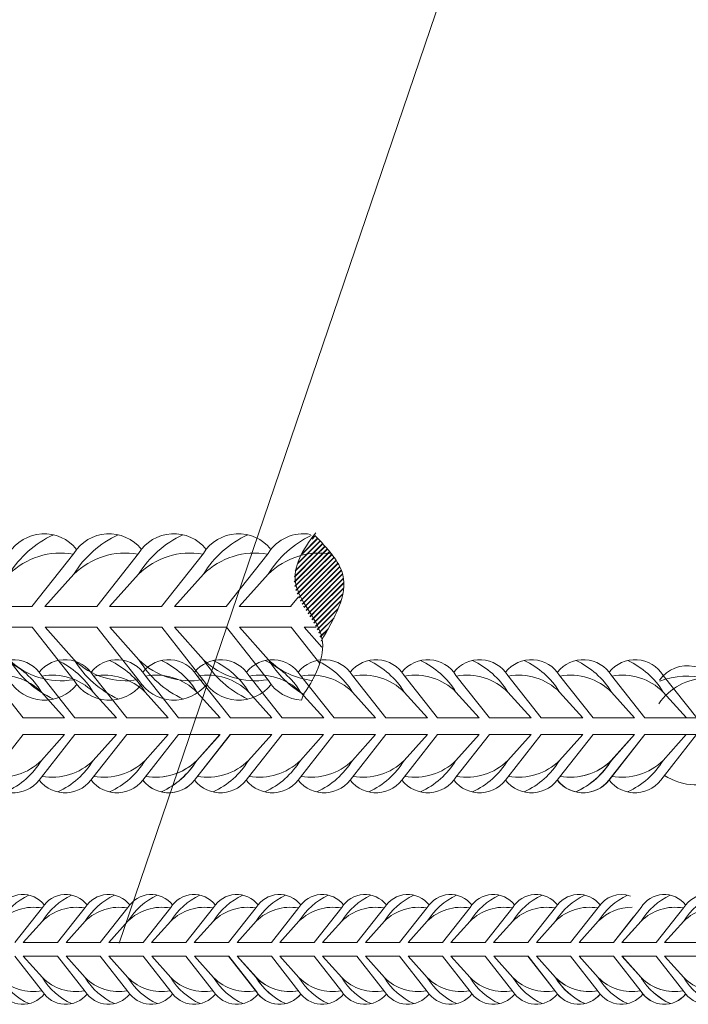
# Model space of a CAD drawing. Extents: x -764262 to 2885205, y 359641 to 616597.
# Tile 54 of 97: x 666494 to 666820, y 429495 to 429976. Entities that reach past the tile are written whole.
import ezdxf

# ---------------------------------------------------------------- set-up
doc = ezdxf.new("R2010")
doc.units = 0
doc.header["$LTSCALE"] = 50
doc.header["$MEASUREMENT"] = 0
doc.layers.get('0').update_dxf_attribs({"linetype": 'CONTINUOUS', "lineweight": 15})

# ---------------------------------------------------------------- blocks, each defined once
blk = doc.blocks.new('8нн')
for points in [[(842910.88, -188517.77), (842927.51, -188496.64, -0.519259), (842954.37, -188495.04, -0.519259)], [(842915.99, -188517.77), (842927.51, -188504.9, -0.146099), (842945.11, -188489.24, 4.502796)], [(842936.62, -188517.77), (842953.25, -188496.64, -0.519259), (842980.11, -188495.04, -0.519259)], [(842941.72, -188517.77), (842953.25, -188504.9, -0.146099), (842970.85, -188489.24, 4.502796)], [(842962.36, -188517.77), (842978.99, -188496.64, -0.519259), (843005.85, -188495.04, -0.519259)], [(842967.46, -188517.77), (842978.99, -188504.9, -0.146099), (842996.59, -188489.24, 4.502796)], [(842988.09, -188517.77), (843004.72, -188496.64, -0.519259), (843031.59, -188495.04, -0.519259)], [(842993.2, -188517.77), (843004.72, -188504.9, -0.146099), (843022.33, -188489.24, 4.502796)], [(843013.83, -188517.77), (843030.46, -188496.64, -0.519259), (843057.32, -188495.04, -0.519259)], [(843018.94, -188517.77), (843030.46, -188504.9, -0.146099), (843048.06, -188489.24, 4.502796)], [(843039.57, -188517.77), (843056.2, -188496.64, -0.519259), (843083.06, -188495.04, -0.519259)], [(843044.68, -188517.77), (843056.2, -188504.9, -0.146099), (843073.8, -188489.24, 4.502796)], [(843065.31, -188517.77), (843081.94, -188496.64, -0.519259), (843108.8, -188495.04, -0.519259)], [(843065.31, -188517.77), (843081.94, -188496.64, -0.519259), (843108.8, -188495.04, -0.519259)], [(843070.41, -188517.77), (843081.94, -188504.9, -0.146099), (843099.54, -188489.24, 4.502796)], [(843070.41, -188517.77), (843081.94, -188504.9, -0.146099), (843099.54, -188489.24, 4.502796)], [(843091.05, -188517.77), (843107.67, -188496.64, -0.519259), (843134.54, -188495.04, -0.519259)], [(843096.15, -188517.77), (843107.67, -188504.9, -0.146099), (843125.28, -188489.24, 4.502796)], [(843116.78, -188517.77), (843133.41, -188496.64, -0.519259), (843160.28, -188495.04, -0.519259)], [(843121.89, -188517.77), (843133.41, -188504.9, -0.146099), (843151.02, -188489.24, 4.502796)], [(843142.52, -188517.77), (843159.15, -188496.64, -0.519259), (843186.01, -188495.04, -0.519259)], [(843147.63, -188517.77), (843159.15, -188504.9, -0.146099), (843176.75, -188489.24, 4.502796)], [(843168.26, -188517.77), (843184.89, -188496.64, -0.519259), (843211.75, -188495.04, -0.519259)], [(843173.37, -188517.77), (843184.89, -188504.9, -0.146099), (843202.49, -188489.24, 4.502796)], [(843194, -188517.77), (843210.63, -188496.64, -0.519259), (843237.49, -188495.04, -0.519259)], [(843199.1, -188517.77), (843210.63, -188504.9, -0.146099), (843228.23, -188489.24, 4.502796)], [(843219.74, -188517.77), (843236.36, -188496.64, -0.519259), (843263.23, -188495.04, -0.519259)], [(843224.84, -188517.77), (843236.36, -188504.9, -0.146099), (843253.97, -188489.24, 4.502796)], [(843245.47, -188517.77), (843262.1, -188496.64, -0.519259), (843288.97, -188495.04, -0.519259)], [(843245.47, -188517.77), (843262.1, -188496.64, -0.519259), (843288.97, -188495.04, -0.519259)], [(843250.58, -188517.77), (843262.1, -188504.9, -0.146099), (843279.71, -188489.24, 4.502796)], [(843250.58, -188517.77), (843262.1, -188504.9, -0.146099), (843279.71, -188489.24, 4.502796)], [(843271.21, -188517.77), (843287.84, -188496.64, -0.352049), (843307.27, -188489.76, -0.352049)], [(843276.32, -188517.77), (843287.84, -188504.9, -0.146099), (843305.44, -188489.24, 4.502796)], [(843296.95, -188517.77), (843313.58, -188496.64, -0.519259), (843340.44, -188495.04, -0.519259)], [(843296.95, -188517.77), (843313.58, -188496.64, -0.519259), (843340.44, -188495.04, -0.519259)], [(843302.05, -188517.77), (843313.58, -188504.9, -0.146099), (843331.18, -188489.24, 4.502796)], [(843302.05, -188517.77), (843313.58, -188504.9, -0.146099), (843331.18, -188489.24, 4.502796)], [(843322.69, -188517.77), (843339.32, -188496.64, -0.519259), (843366.18, -188495.04, -0.519259)], [(843327.79, -188517.77), (843339.32, -188504.9, -0.146099), (843356.92, -188489.24, 4.502796)], [(842915.99, -188517.77), (842927.51, -188504.9, -0.242936), (842953, -188496.96, -0.242936)], [(842941.72, -188517.77), (842953.25, -188504.9, -0.242936), (842978.73, -188496.96, -0.242936)], [(842967.46, -188517.77), (842978.99, -188504.9, -0.242936), (843004.47, -188496.96, -0.242936)], [(842993.2, -188517.77), (843004.72, -188504.9, -0.242936), (843030.21, -188496.96, -0.242936)], [(843018.94, -188517.77), (843030.46, -188504.9, -0.242936), (843055.95, -188496.96, -0.242936)], [(843044.68, -188517.77), (843056.2, -188504.9, -0.242936), (843081.69, -188496.96, -0.242936)], [(843070.41, -188517.77), (843081.94, -188504.9, -0.242936), (843107.42, -188496.96, -0.242936)], [(843070.41, -188517.77), (843081.94, -188504.9, -0.242936), (843107.42, -188496.96, -0.242936)], [(843096.15, -188517.77), (843107.67, -188504.9, -0.242936), (843133.16, -188496.96, -0.242936)], [(843121.89, -188517.77), (843133.41, -188504.9, -0.242936), (843158.9, -188496.96, -0.242936)], [(843147.63, -188517.77), (843159.15, -188504.9, -0.242936), (843184.64, -188496.96, -0.242936)], [(843173.37, -188517.77), (843184.89, -188504.9, -0.242936), (843210.38, -188496.96, -0.242936)], [(843199.1, -188517.77), (843210.63, -188504.9, -0.242936), (843236.11, -188496.96, -0.242936)], [(843224.84, -188517.77), (843236.36, -188504.9, -0.242936), (843261.85, -188496.96, -0.242936)], [(843250.58, -188517.77), (843262.1, -188504.9, -0.242936), (843287.59, -188496.96, -0.242936)], [(843250.58, -188517.77), (843262.1, -188504.9, -0.242936), (843287.59, -188496.96, -0.242936)], [(843276.32, -188517.77), (843287.84, -188504.9, -0.196993), (843308.25, -188496.52, -0.196993)], [(843302.05, -188517.77), (843313.58, -188504.9, -0.242936), (843339.07, -188496.96, -0.242936)], [(843302.05, -188517.77), (843313.58, -188504.9, -0.242936), (843339.07, -188496.96, -0.242936)], [(843327.79, -188517.77), (843339.32, -188504.9, -0.242936), (843364.8, -188496.96, -0.242936)], [(842910.88, -188526.03), (842927.51, -188547.16, 0.519259), (842954.37, -188548.76, 0.519259)], [(842915.99, -188526.03), (842927.51, -188538.9, 0.242936), (842953, -188546.85, 0.242936)], [(842915.99, -188526.03), (842927.51, -188538.9, 0.146099), (842945.11, -188554.57, -4.502796)], [(842936.62, -188526.03), (842953.25, -188547.16, 0.519259), (842980.11, -188548.76, 0.519259)], [(842941.72, -188526.03), (842953.25, -188538.9, 0.242936), (842978.73, -188546.85, 0.242936)], [(842941.72, -188526.03), (842953.25, -188538.9, 0.146099), (842970.85, -188554.57, -4.502796)], [(842962.36, -188526.03), (842978.99, -188547.16, 0.519259), (843005.85, -188548.76, 0.519259)], [(842967.46, -188526.03), (842978.99, -188538.9, 0.242936), (843004.47, -188546.85, 0.242936)], [(842967.46, -188526.03), (842978.99, -188538.9, 0.146099), (842996.59, -188554.57, -4.502796)], [(842988.09, -188526.03), (843004.72, -188547.16, 0.520542), (843031.63, -188548.71, 0.520542)], [(842993.2, -188526.03), (843004.72, -188538.9, 0.243606), (843030.28, -188546.83, 0.243606)], [(842993.2, -188526.03), (843004.72, -188538.9, 0.146099), (843022.33, -188554.57, -4.502796)], [(843013.92, -188526.03), (843030.54, -188547.16, 0.519259), (843057.41, -188548.76, 0.519259)], [(843019.02, -188526.03), (843030.54, -188538.9, 0.242936), (843056.03, -188546.85, 0.242936)], [(843019.02, -188526.03), (843030.54, -188538.9, 0.146099), (843048.15, -188554.57, -4.502796)], [(843039.65, -188526.03), (843056.28, -188547.16, 0.519259), (843083.14, -188548.76, 0.519259)], [(843044.76, -188526.03), (843056.28, -188538.9, 0.242936), (843081.77, -188546.85, 0.242936)], [(843044.76, -188526.03), (843056.28, -188538.9, 0.146099), (843073.88, -188554.57, -4.502796)], [(843065.31, -188526.03), (843081.94, -188547.16, 0.519259), (843108.8, -188548.76, 0.519259)], [(843065.39, -188526.03), (843082.02, -188547.16, 0.519259), (843108.88, -188548.76, 0.519259)], [(843070.41, -188526.03), (843081.94, -188538.9, 0.242936), (843107.42, -188546.85, 0.242936)], [(843070.41, -188526.03), (843081.94, -188538.9, 0.146099), (843099.54, -188554.57, -4.502796)], [(843070.5, -188526.03), (843082.02, -188538.9, 0.242936), (843107.51, -188546.85, 0.242936)], [(843070.5, -188526.03), (843082.02, -188538.9, 0.146099), (843099.62, -188554.57, -4.502796)], [(843091.05, -188526.03), (843107.67, -188547.16, 0.519259), (843134.54, -188548.76, 0.519259)], [(843096.15, -188526.03), (843107.67, -188538.9, 0.242936), (843133.16, -188546.85, 0.242936)], [(843096.15, -188526.03), (843107.67, -188538.9, 0.146099), (843125.28, -188554.57, -4.502796)], [(843116.78, -188526.03), (843133.41, -188547.16, 0.519259), (843160.28, -188548.76, 0.519259)], [(843121.89, -188526.03), (843133.41, -188538.9, 0.242936), (843158.9, -188546.85, 0.242936)], [(843121.89, -188526.03), (843133.41, -188538.9, 0.146099), (843151.02, -188554.57, -4.502796)], [(843142.52, -188526.03), (843159.15, -188547.16, 0.519259), (843186.01, -188548.76, 0.519259)], [(843147.63, -188526.03), (843159.15, -188538.9, 0.242936), (843184.64, -188546.85, 0.242936)], [(843147.63, -188526.03), (843159.15, -188538.9, 0.146099), (843176.75, -188554.57, -4.502796)], [(843168.26, -188526.03), (843184.89, -188547.16, 0.520542), (843211.79, -188548.71, 0.520542)], [(843173.37, -188526.03), (843184.89, -188538.9, 0.243606), (843210.45, -188546.83, 0.243606)], [(843173.37, -188526.03), (843184.89, -188538.9, 0.146099), (843202.49, -188554.57, -4.502796)], [(843194.08, -188526.03), (843210.71, -188547.16, 0.519259), (843237.57, -188548.76, 0.519259)], [(843199.19, -188526.03), (843210.71, -188538.9, 0.242936), (843236.2, -188546.85, 0.242936)], [(843199.19, -188526.03), (843210.71, -188538.9, 0.146099), (843228.31, -188554.57, -4.502796)], [(843219.82, -188526.03), (843236.45, -188547.16, 0.519259), (843263.31, -188548.76, 0.519259)], [(843224.92, -188526.03), (843236.45, -188538.9, 0.242936), (843261.93, -188546.85, 0.242936)], [(843224.92, -188526.03), (843236.45, -188538.9, 0.146099), (843254.05, -188554.57, -4.502796)], [(843245.47, -188526.03), (843262.1, -188547.16, 0.519259), (843288.97, -188548.76, 0.519259)], [(843245.56, -188526.03), (843262.19, -188547.16, 0.519259), (843289.05, -188548.76, 0.519259)], [(843250.58, -188526.03), (843262.1, -188538.9, 0.242936), (843287.59, -188546.85, 0.242936)], [(843250.58, -188526.03), (843262.1, -188538.9, 0.146099), (843279.71, -188554.57, -4.502796)], [(843250.66, -188526.03), (843262.19, -188538.9, 0.242936), (843287.67, -188546.85, 0.242936)], [(843250.66, -188526.03), (843262.19, -188538.9, 0.146099), (843279.79, -188554.57, -4.502796)], [(843271.21, -188526.03), (843287.84, -188547.16, 0.519259), (843314.7, -188548.76, 0.519259)], [(843276.32, -188526.03), (843287.84, -188538.9, 0.242936), (843313.33, -188546.85, 0.242936)], [(843276.32, -188526.03), (843287.84, -188538.9, 0.146099), (843305.44, -188554.57, -4.502796)], [(843296.95, -188526.03), (843313.58, -188547.16, 0.048222), (843315.49, -188549.68, 0.048222)], [(843296.95, -188526.03), (843313.58, -188547.16, 0.519259), (843340.44, -188548.76, 0.519259)], [(843297.03, -188526.03), (843313.66, -188547.16, 0.519259), (843340.52, -188548.76, 0.519259)], [(843302.05, -188526.03), (843313.58, -188538.9, 0.00709), (843314.17, -188539.47, 0.00709)], [(843302.05, -188526.03), (843313.58, -188538.9, 0.007388), (843314.23, -188539.93, 0.007388)], [(843302.05, -188526.03), (843313.58, -188538.9, 0.242936), (843339.07, -188546.85, 0.242936)], [(843302.05, -188526.03), (843313.58, -188538.9, 0.146099), (843331.18, -188554.57, -4.502796)], [(843302.14, -188526.03), (843313.66, -188538.9, 0.242936), (843339.15, -188546.85, 0.242936)], [(843302.14, -188526.03), (843313.66, -188538.9, 0.146099), (843331.26, -188554.57, -4.502796)], [(843322.69, -188526.03), (843339.32, -188547.16, 0.519259), (843366.18, -188548.76, 0.519259)], [(843327.79, -188526.03), (843339.32, -188538.9, 0.242936), (843364.8, -188546.85, 0.242936)], [(843327.79, -188526.03), (843339.32, -188538.9, 0.146099), (843356.92, -188554.57, -4.502796)]]:
    blk.add_lwpolyline(points, format="xyb")
for points in [[(843296.95, -188517.77), (843309.09, -188502.34)], [(843302.05, -188517.77), (843313.58, -188504.9)], [(843302.05, -188517.77), (843310.02, -188508.88)], [(842941.72, -188517.77), (842962.36, -188517.77)], [(842967.46, -188517.77), (842988.09, -188517.77)], [(842993.2, -188517.77), (843013.83, -188517.77)], [(843018.94, -188517.77), (843039.57, -188517.77)], [(843044.68, -188517.77), (843065.31, -188517.77)], [(843070.41, -188517.77), (843091.05, -188517.77)], [(843096.15, -188517.77), (843116.78, -188517.77)], [(843121.89, -188517.77), (843142.52, -188517.77)], [(843147.63, -188517.77), (843168.26, -188517.77)], [(843173.37, -188517.77), (843194, -188517.77)], [(843199.1, -188517.77), (843219.74, -188517.77)], [(843224.84, -188517.77), (843245.47, -188517.77)], [(843250.58, -188517.77), (843271.21, -188517.77)], [(843276.32, -188517.77), (843296.95, -188517.77)], [(843302.05, -188517.77), (843311.26, -188517.77)], [(843302.05, -188517.77), (843322.69, -188517.77)], [(843327.79, -188517.77), (843348.43, -188517.77)], [(842941.72, -188526.03), (842962.36, -188526.03)], [(842967.46, -188526.03), (842988.09, -188526.03)], [(842993.2, -188526.03), (843013.92, -188526.03)], [(843019.02, -188526.03), (843039.65, -188526.03)], [(843044.76, -188526.03), (843065.39, -188526.03)], [(843070.5, -188526.03), (843091.13, -188526.03)], [(843096.15, -188526.03), (843116.78, -188526.03)], [(843121.89, -188526.03), (843142.52, -188526.03)], [(843147.63, -188526.03), (843168.26, -188526.03)], [(843173.37, -188526.03), (843194.08, -188526.03)], [(843199.19, -188526.03), (843219.82, -188526.03)], [(843224.92, -188526.03), (843245.56, -188526.03)], [(843250.66, -188526.03), (843271.29, -188526.03)], [(843276.32, -188526.03), (843296.95, -188526.03)], [(843302.05, -188526.03), (843312.39, -188526.03)], [(843302.14, -188526.03), (843322.77, -188526.03)], [(843327.79, -188526.03), (843348.43, -188526.03)]]:
    blk.add_lwpolyline(points)
blk = doc.blocks.new('0585г')
at = {"color": 30}
for points in [[(832040.27, -190919.13), (832020.12, -190893.52, 0.519259), (831987.57, -190891.58, 0.519259)], [(832071.46, -190919.13), (832051.31, -190893.52, 0.519259), (832018.76, -190891.58, 0.519259)], [(832065.28, -190919.13), (832051.31, -190903.53, 0.146099), (832029.98, -190884.55, -4.502796)], [(832102.66, -190919.13), (832082.5, -190893.52, 0.519259), (832049.95, -190891.58, 0.519259)], [(832096.47, -190919.13), (832082.5, -190903.53, 0.146099), (832061.17, -190884.55, -4.502796)], [(832133.85, -190919.13), (832113.69, -190893.52, 0.519259), (832081.14, -190891.58, 0.519259)], [(832127.66, -190919.13), (832113.69, -190903.53, 0.146099), (832092.36, -190884.55, -4.502796)], [(832165.04, -190919.13), (832144.89, -190893.52, 0.519259), (832112.33, -190891.58, 0.519259)], [(832165.04, -190919.13), (832144.89, -190893.52, 0.519259), (832112.33, -190891.58, 0.519259)], [(832158.85, -190919.13), (832144.89, -190903.53, 0.146099), (832123.55, -190884.55, -4.502796)], [(832158.85, -190919.13), (832144.89, -190903.53, 0.146099), (832123.55, -190884.55, -4.502796)], [(832196.23, -190919.13), (832176.08, -190893.52, 0.519259), (832143.52, -190891.58, 0.519259)], [(832190.04, -190919.13), (832176.08, -190903.53, 0.146099), (832154.74, -190884.55, -4.502796)], [(832227.42, -190919.13), (832207.27, -190893.52, 0.519259), (832174.71, -190891.58, 0.519259)], [(832221.23, -190919.13), (832207.27, -190903.53, 0.146099), (832185.93, -190884.55, -4.502796)], [(832258.61, -190919.13), (832238.46, -190893.52, 0.519259), (832205.9, -190891.58, 0.519259)], [(832252.42, -190919.13), (832238.46, -190903.53, 0.146099), (832217.13, -190884.55, -4.502796)], [(832289.8, -190919.13), (832269.65, -190893.52, 0.519259), (832237.09, -190891.58, 0.519259)], [(832283.61, -190919.13), (832269.65, -190903.53, 0.146099), (832248.32, -190884.55, -4.502796)], [(832320.99, -190919.13), (832300.84, -190893.52, 0.519259), (832268.29, -190891.58, 0.519259)], [(832320.99, -190919.13), (832300.84, -190893.52, 0.519259), (832268.29, -190891.58, 0.519259)], [(832314.8, -190919.13), (832300.84, -190903.53, 0.146099), (832279.51, -190884.55, -4.502796)], [(832352.18, -190919.13), (832332.03, -190893.52, 0.519259), (832299.48, -190891.58, 0.519259)], [(832346, -190919.13), (832332.03, -190903.53, 0.146099), (832310.7, -190884.55, -4.502796)], [(832383.37, -190919.13), (832363.22, -190893.52, 0.519259), (832330.67, -190891.58, 0.519259)], [(832377.19, -190919.13), (832363.22, -190903.53, 0.146099), (832341.89, -190884.55, -4.502796)], [(832414.56, -190919.13), (832394.41, -190893.52, 0.519259), (832361.86, -190891.58, 0.519259)], [(832414.56, -190919.13), (832394.41, -190893.52, 0.519259), (832361.86, -190891.58, 0.519259)], [(832408.38, -190919.13), (832394.41, -190903.53, 0.146099), (832373.08, -190884.55, -4.502796)], [(832408.38, -190919.13), (832394.41, -190903.53, 0.146099), (832373.08, -190884.55, -4.502796)], [(832445.75, -190919.13), (832425.6, -190893.52, 0.519259), (832393.05, -190891.58, 0.519259)], [(832439.57, -190919.13), (832425.6, -190903.53, 0.146099), (832404.27, -190884.55, -4.502796)], [(832476.68, -190891.67), (832444.28, -190888.2, 0.307568), (832423.44, -190896.44, 0.307568)], [(832065.28, -190919.13), (832051.31, -190903.53, 0.242936), (832020.43, -190893.91, 0.242936)], [(832096.47, -190919.13), (832082.5, -190903.53, 0.242936), (832051.62, -190893.91, 0.242936)], [(832127.66, -190919.13), (832113.69, -190903.53, 0.242936), (832082.81, -190893.91, 0.242936)], [(832158.85, -190919.13), (832144.89, -190903.53, 0.242936), (832114, -190893.91, 0.242936)], [(832158.85, -190919.13), (832144.89, -190903.53, 0.242936), (832114, -190893.91, 0.242936)], [(832190.04, -190919.13), (832176.08, -190903.53, 0.242936), (832145.19, -190893.91, 0.242936)], [(832221.23, -190919.13), (832207.27, -190903.53, 0.242936), (832176.38, -190893.91, 0.242936)], [(832252.42, -190919.13), (832238.46, -190903.53, 0.242936), (832207.57, -190893.91, 0.242936)], [(832283.61, -190919.13), (832269.65, -190903.53, 0.242936), (832238.76, -190893.91, 0.242936)], [(832314.8, -190919.13), (832300.84, -190903.53, 0.242936), (832269.95, -190893.91, 0.242936)], [(832346, -190919.13), (832332.03, -190903.53, 0.242936), (832301.14, -190893.91, 0.242936)], [(832377.19, -190919.13), (832363.22, -190903.53, 0.242936), (832332.34, -190893.91, 0.242936)], [(832408.38, -190919.13), (832394.41, -190903.53, 0.242936), (832363.53, -190893.91, 0.242936)], [(832408.38, -190919.13), (832394.41, -190903.53, 0.242936), (832363.53, -190893.91, 0.242936)], [(832439.57, -190919.13), (832425.6, -190903.53, 0.242936), (832394.72, -190893.91, 0.242936)], [(832472.36, -190896.1), (832451.44, -190895.19, 0.242936), (832422.98, -190910.57, 0.242936)], [(832472.36, -190896.1), (832451.44, -190895.19, 0.142547), (832423.61, -190896.95, 0.142547)], [(832479.45, -190903.16), (832480.85, -190924.05, -0.597842), (832426.29, -190953.74, -0.17219)], [(832040.27, -190929.14), (832020.12, -190954.75, -0.520542), (831987.52, -190956.62, -0.520542)], [(832071.46, -190929.14), (832051.31, -190954.75, -0.519259), (832018.76, -190956.68, -0.519259)], [(832065.28, -190929.14), (832051.31, -190944.73, -0.242936), (832020.43, -190954.36, -0.242936)], [(832065.28, -190929.14), (832051.31, -190944.73, -0.146099), (832029.98, -190963.72, 4.502796)], [(832102.66, -190929.14), (832082.5, -190954.75, -0.519259), (832049.95, -190956.68, -0.519259)], [(832096.47, -190929.14), (832082.5, -190944.73, -0.242936), (832051.62, -190954.36, -0.242936)], [(832096.47, -190929.14), (832082.5, -190944.73, -0.146099), (832061.17, -190963.72, 4.502796)], [(832133.85, -190929.14), (832113.69, -190954.75, -0.519259), (832081.14, -190956.68, -0.519259)], [(832127.66, -190929.14), (832113.69, -190944.73, -0.242936), (832082.81, -190954.36, -0.242936)], [(832127.66, -190929.14), (832113.69, -190944.73, -0.146099), (832092.36, -190963.72, 4.502796)], [(832164.94, -190929.14), (832144.79, -190954.75, -0.519259), (832112.23, -190956.68, -0.519259)], [(832165.04, -190929.14), (832144.89, -190954.75, -0.519259), (832112.33, -190956.68, -0.519259)], [(832158.75, -190929.14), (832144.79, -190944.73, -0.242936), (832113.9, -190954.36, -0.242936)], [(832158.85, -190929.14), (832144.89, -190944.73, -0.242936), (832114, -190954.36, -0.242936)], [(832158.75, -190929.14), (832144.79, -190944.73, -0.146099), (832123.45, -190963.72, 4.502796)], [(832158.85, -190929.14), (832144.89, -190944.73, -0.146099), (832123.55, -190963.72, 4.502796)], [(832196.13, -190929.14), (832175.98, -190954.75, -0.519259), (832143.42, -190956.68, -0.519259)], [(832189.94, -190929.14), (832175.98, -190944.73, -0.242936), (832145.09, -190954.36, -0.242936)], [(832189.94, -190929.14), (832175.98, -190944.73, -0.146099), (832154.64, -190963.72, 4.502796)], [(832227.32, -190929.14), (832207.17, -190954.75, -0.519259), (832174.61, -190956.68, -0.519259)], [(832221.13, -190929.14), (832207.17, -190944.73, -0.242936), (832176.28, -190954.36, -0.242936)], [(832221.13, -190929.14), (832207.17, -190944.73, -0.146099), (832185.83, -190963.72, 4.502796)], [(832258.61, -190929.14), (832238.46, -190954.75, -0.520542), (832205.85, -190956.62, -0.520542)], [(832252.42, -190929.14), (832238.46, -190944.73, -0.243606), (832207.48, -190954.34, -0.243606)], [(832252.42, -190929.14), (832238.46, -190944.73, -0.146099), (832217.13, -190963.72, 4.502796)], [(832289.8, -190929.14), (832269.65, -190954.75, -0.519259), (832237.09, -190956.68, -0.519259)], [(832283.61, -190929.14), (832269.65, -190944.73, -0.242936), (832238.76, -190954.36, -0.242936)], [(832283.61, -190929.14), (832269.65, -190944.73, -0.146099), (832248.32, -190963.72, 4.502796)], [(832320.99, -190929.14), (832300.84, -190954.75, -0.519259), (832268.29, -190956.68, -0.519259)], [(832320.99, -190929.14), (832300.84, -190954.75, -0.519259), (832268.29, -190956.68, -0.519259)], [(832314.8, -190929.14), (832300.84, -190944.73, -0.242936), (832269.95, -190954.36, -0.242936)], [(832314.8, -190929.14), (832300.84, -190944.73, -0.146099), (832279.51, -190963.72, 4.502796)], [(832352.18, -190929.14), (832332.03, -190954.75, -0.519259), (832299.48, -190956.68, -0.519259)], [(832346, -190929.14), (832332.03, -190944.73, -0.242936), (832301.14, -190954.36, -0.242936)], [(832346, -190929.14), (832332.03, -190944.73, -0.146099), (832310.7, -190963.72, 4.502796)], [(832383.37, -190929.14), (832363.22, -190954.75, -0.519259), (832330.67, -190956.68, -0.519259)], [(832377.19, -190929.14), (832363.22, -190944.73, -0.242936), (832332.34, -190954.36, -0.242936)], [(832377.19, -190929.14), (832363.22, -190944.73, -0.146099), (832341.89, -190963.72, 4.502796)], [(832414.46, -190929.14), (832394.31, -190954.75, -0.519259), (832361.76, -190956.68, -0.519259)], [(832414.56, -190929.14), (832394.41, -190954.75, -0.519259), (832361.86, -190956.68, -0.519259)], [(832408.28, -190929.14), (832394.31, -190944.73, -0.242936), (832363.43, -190954.36, -0.242936)], [(832408.38, -190929.14), (832394.41, -190944.73, -0.242936), (832363.53, -190954.36, -0.242936)], [(832408.28, -190929.14), (832394.31, -190944.73, -0.146099), (832372.98, -190963.72, 4.502796)], [(832408.38, -190929.14), (832394.41, -190944.73, -0.146099), (832373.08, -190963.72, 4.502796)], [(832445.65, -190929.14), (832425.5, -190954.75, -0.519259), (832392.95, -190956.68, -0.519259)], [(832439.47, -190929.14), (832425.5, -190944.73, -0.242936), (832394.62, -190954.36, -0.242936)], [(832439.47, -190929.14), (832425.5, -190944.73, -0.146099), (832404.17, -190963.72, 4.502796)]]:
    blk.add_lwpolyline(points, format="xyb", dxfattribs=at)
for points in [[(832065.28, -190919.13), (832040.27, -190919.13)], [(832096.47, -190919.13), (832071.46, -190919.13)], [(832127.66, -190919.13), (832102.66, -190919.13)], [(832158.85, -190919.13), (832133.85, -190919.13)], [(832190.04, -190919.13), (832165.04, -190919.13)], [(832221.23, -190919.13), (832196.23, -190919.13)], [(832252.42, -190919.13), (832227.42, -190919.13)], [(832283.61, -190919.13), (832258.61, -190919.13)], [(832314.8, -190919.13), (832289.8, -190919.13)], [(832346, -190919.13), (832320.99, -190919.13)], [(832377.19, -190919.13), (832352.18, -190919.13)], [(832408.38, -190919.13), (832383.37, -190919.13)], [(832449.87, -190919.13), (832414.56, -190919.13)], [(832065.28, -190929.14), (832040.27, -190929.14)], [(832096.47, -190929.14), (832071.46, -190929.14)], [(832127.66, -190929.14), (832102.66, -190929.14)], [(832158.75, -190929.14), (832133.75, -190929.14)], [(832189.94, -190929.14), (832164.94, -190929.14)], [(832221.13, -190929.14), (832196.13, -190929.14)], [(832252.42, -190929.14), (832227.32, -190929.14)], [(832283.61, -190929.14), (832258.61, -190929.14)], [(832314.8, -190929.14), (832289.8, -190929.14)], [(832346, -190929.14), (832320.99, -190929.14)], [(832377.19, -190929.14), (832352.18, -190929.14)], [(832408.28, -190929.14), (832383.27, -190929.14)], [(832454.08, -190929.14), (832414.46, -190929.14)]]:
    blk.add_lwpolyline(points, dxfattribs=at)

msp = doc.modelspace()

# ---------------------------------------------------------------- hatches: boundary and pattern name
h = msp.add_hatch()
h.set_pattern_fill('JIS_LC_8A', color=256, scale=0.22309)
h.set_pattern_definition([(45, (-345057.1692, -2436133.3678), (-1.2304367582, 1.2304367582), []), (45, (-345056.946, -2436133.3678), (-1.2304367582, 1.2304367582), [])])
edge = h.paths.add_edge_path()
edge.add_line((666638.26, 429679.234), (666638.26, 429679.234))
edge.add_spline(control_points=[(666640.698, 429672.551), (666640.549, 429673.153), (666638.423, 429682.151), (666621.348, 429699.083), (666631.139, 429715.664), (666637.629, 429724.019)], knot_values=[84.8678986, 84.8678986, 84.8678986, 84.8678986, 105.9621252, 377.2199041, 651.6876597, 651.6876597, 651.6876597, 651.6876597], degree=3, periodic=0)
edge.add_line((666640.207, 429674.449), (666640.209, 429674.452))
edge.add_spline(control_points=[(666637.629, 429724.019), (666631.139, 429715.664), (666621.348, 429699.083), (666638.423, 429682.151), (666640.549, 429673.153), (666640.698, 429672.551)], knot_values=[84.8678986, 84.8678986, 84.8678986, 84.8678986, 359.3356543, 630.5934332, 651.6876597, 651.6876597, 651.6876597, 651.6876597], degree=3, periodic=0)
edge.add_spline(control_points=[(666640.698, 429672.551), (666647.181, 429683.734), (666658.196, 429702.732), (666643.597, 429717.842), (666637.629, 429724.019)], knot_values=[0, 0, 0, 0, 335.5873909, 567.6487564, 567.6487564, 567.6487564, 567.6487564], degree=3, periodic=0)
edge.add_spline(control_points=[(666637.629, 429724.019), (666631.139, 429715.664), (666621.348, 429699.083), (666638.423, 429682.151), (666640.549, 429673.153), (666640.698, 429672.551)], knot_values=[84.8678986, 84.8678986, 84.8678986, 84.8678986, 359.3356543, 630.5934332, 651.6876597, 651.6876597, 651.6876597, 651.6876597], degree=3, periodic=0)

# ---------------------------------------------------------------- linework, layer by layer
msp.add_line((666542.191, 429525.104), (667873.933, 433438.691))
for points in [[(666468.121, 429689.372), (666488.525, 429715.299, -0.5192585), (666521.486, 429717.262, -0.5192585)], [(666474.385, 429689.372), (666488.525, 429705.161, -0.1460986), (666510.124, 429724.383, 4.5027961)], [(666499.702, 429689.372), (666520.105, 429715.299, -0.5192585), (666553.067, 429717.262, -0.5192585)], [(666505.966, 429689.372), (666520.105, 429705.161, -0.1460986), (666541.705, 429724.383, 4.5027961)], [(666531.283, 429689.372), (666551.686, 429715.299, -0.5192585), (666584.648, 429717.262, -0.5192585)], [(666531.283, 429689.372), (666551.686, 429715.299, -0.5192585), (666584.648, 429717.262, -0.5192585)], [(666537.547, 429689.372), (666551.686, 429705.161, -0.1460986), (666573.286, 429724.383, 4.5027961)], [(666537.547, 429689.372), (666551.686, 429705.161, -0.1460986), (666573.286, 429724.383, 4.5027961)], [(666562.864, 429689.372), (666583.267, 429715.299, -0.5192585), (666616.229, 429717.262, -0.5192585)], [(666569.128, 429689.372), (666583.267, 429705.161, -0.1460986), (666604.866, 429724.383, 4.5027961)], [(666594.444, 429689.372), (666614.848, 429715.299, -0.3075685), (666635.557, 429724.562, -0.3075685)], [(666600.708, 429689.372), (666614.848, 429705.161, -0.1425472), (666635.812, 429724.08, -0.1425472)], [(666474.385, 429689.372), (666488.525, 429705.161, -0.2429363), (666519.797, 429714.908, -0.2429363)], [(666505.966, 429689.372), (666520.105, 429705.161, -0.2429363), (666551.378, 429714.908, -0.2429363)], [(666537.547, 429689.372), (666551.686, 429705.161, -0.2429363), (666582.959, 429714.908, -0.2429363)], [(666537.547, 429689.372), (666551.686, 429705.161, -0.2429363), (666582.959, 429714.908, -0.2429363)], [(666569.128, 429689.372), (666583.267, 429705.161, -0.2429363), (666614.54, 429714.908, -0.2429363)], [(666600.708, 429689.372), (666614.848, 429705.161, -0.2429363), (666646.121, 429714.908, -0.2429363)], [(666468.223, 429679.234), (666488.626, 429653.307, 0.5192585), (666521.588, 429651.344, 0.5192585)], [(666474.487, 429679.234), (666488.626, 429663.445, 0.2429363), (666519.899, 429653.699, 0.2429363)], [(666474.487, 429679.234), (666488.626, 429663.445, 0.1460986), (666510.225, 429644.224, -4.5027961)], [(666499.804, 429679.234), (666520.207, 429653.307, 0.5192585), (666553.168, 429651.344, 0.5192585)], [(666506.067, 429679.234), (666520.207, 429663.445, 0.2429363), (666551.48, 429653.699, 0.2429363)], [(666506.067, 429679.234), (666520.207, 429663.445, 0.1460986), (666541.806, 429644.224, -4.5027961)], [(666531.384, 429679.234), (666551.788, 429653.307, 0.5192585), (666584.749, 429651.344, 0.5192585)], [(666531.384, 429679.234), (666551.788, 429653.307, 0.5192585), (666584.749, 429651.344, 0.5192585)], [(666537.648, 429679.234), (666551.788, 429663.445, 0.2429363), (666583.06, 429653.699, 0.2429363)], [(666537.648, 429679.234), (666551.788, 429663.445, 0.1460986), (666573.387, 429644.224, -4.5027961)], [(666537.648, 429679.234), (666551.788, 429663.445, 0.2429363), (666583.06, 429653.699, 0.2429363)], [(666537.648, 429679.234), (666551.788, 429663.445, 0.1460986), (666573.387, 429644.224, -4.5027961)], [(666562.965, 429679.234), (666583.368, 429653.307, 0.5192585), (666616.33, 429651.344, 0.5192585)], [(666569.229, 429679.234), (666583.368, 429663.445, 0.2429363), (666614.641, 429653.699, 0.2429363)], [(666569.229, 429679.234), (666583.368, 429663.445, 0.1460986), (666604.968, 429644.224, -4.5027961)], [(666594.546, 429679.234), (666614.949, 429653.307, 0.2477273), (666631.192, 429643.753, 0.2477273)], [(666600.81, 429679.234), (666614.949, 429663.445, 0.1721903), (666636.577, 429653.323, 0.1721903)], [(666600.81, 429679.234), (666614.949, 429663.445, 0.1229437), (666632.478, 429646.356, 0.1229437)]]:
    msp.add_lwpolyline(points, format="xyb")
for points in [[(666625.822, 429689.372), (666629.609, 429694.183)], [(666474.385, 429689.372), (666499.702, 429689.372)], [(666505.966, 429689.372), (666531.283, 429689.372)], [(666537.547, 429689.372), (666562.864, 429689.372)], [(666537.547, 429689.372), (666562.864, 429689.372)], [(666569.128, 429689.372), (666594.444, 429689.372)], [(666600.708, 429689.372), (666626.025, 429689.372)], [(666632.086, 429689.372), (666632.166, 429689.462)], [(666632.086, 429689.372), (666632.166, 429689.462)], [(666632.086, 429689.372), (666632.22, 429689.372)], [(666474.487, 429679.234), (666499.804, 429679.234)], [(666506.067, 429679.234), (666531.384, 429679.234)], [(666537.648, 429679.234), (666562.965, 429679.234)], [(666537.648, 429679.234), (666562.965, 429679.234)], [(666569.229, 429679.234), (666594.546, 429679.234)], [(666600.81, 429679.234), (666626.127, 429679.234)], [(666626.127, 429679.234), (666639.992, 429661.615)], [(666632.39, 429679.234), (666638.283, 429679.234)], [(666632.39, 429679.234), (666641.035, 429669.581)], [(666632.39, 429679.234), (666641.035, 429669.581)]]:
    msp.add_lwpolyline(points)
for points, knots in [([(666638.036, 429725.319), (666631.545, 429716.964), (666621.755, 429700.383), (666647.653, 429674.701), (666638.534, 429656.201), (666631.952, 429646.227), (666631.192, 429643.753)], [84.8678986, 84.8678986, 84.8678986, 84.8678986, 359.3356543, 630.5934332, 944.6033341, 949.7182326, 949.7182326, 949.7182326, 949.7182326]), ([(666637.629, 429724.019), (666643.597, 429717.842), (666658.183, 429702.745), (666647.2, 429683.766), (666640.698, 429672.551)], [0, 0, 0, 0, 232.0613655, 567.1626245, 567.1626245, 567.1626245, 567.1626245])]:
    msp.add_open_spline(points, degree=3, knots=knots)

# ---------------------------------------------------------------- block references
at = {"xscale": 0.81, "yscale": 0.81, "zscale": 0.81}
for name, p in [('0585г', (-7457.241, 584279.541)), ('8нн', (-16287.339, 582224.84))]:
    msp.add_blockref(name, p, dxfattribs=at)

doc.saveas('drawing.dxf')
